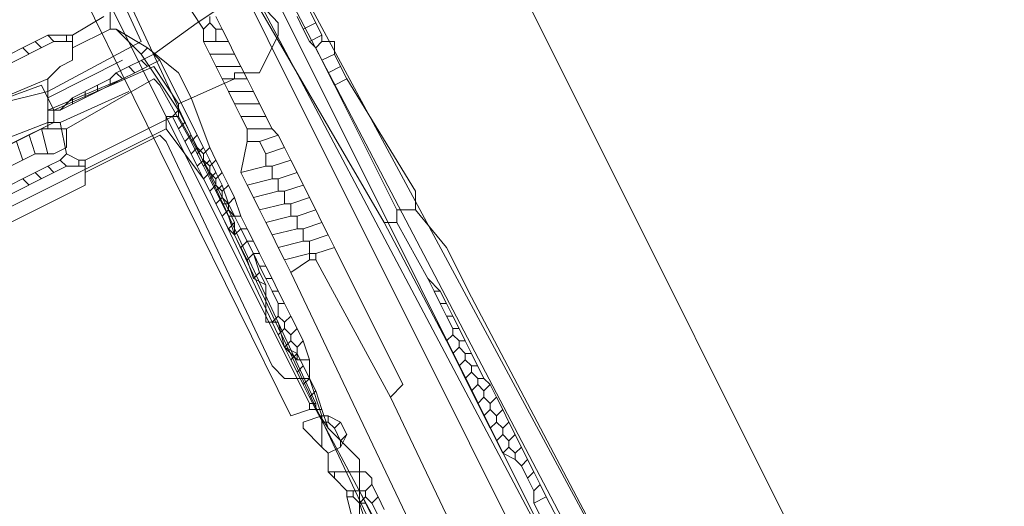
# Model space of a CAD drawing. Header units: metres. Extents: x 92810 to 93633, y 464687 to 465459.
# Tile 65 of 256: x 93055.5 to 93066.79, y 464857.64 to 464863.21. Entities that reach past the tile are written whole.
import ezdxf

# ---------------------------------------------------------------- set-up
doc = ezdxf.new("R2010")
doc.units = ezdxf.units.M
for name, color, linetype, lineweight, transparency in [('B-OI-KL-DATA_KPN-G', 90, 'SI_B_DATA_KPN', 18, 0.4), ('B-OI-KL-DATA_LIANDER-G', 90, 'SI_B_DATA_LIANDER', 18, 0.4), ('B-OI-KL-DATA_ZIGGO BV-G', 90, 'SI_B_DATA_ZIGGO', 18, 0.4), ('B-OI-KL-ET_LS_LIANDER-G', 190, 'SI_B_ET_LS_LIANDER', 18, 0.4), ('B-OI-KL-ET_MS_LIANDER-G', 130, 'SI_B_ET_MS_LIANDER', 18, 0.4), ('B-OI-KL-GAS_LD_LIANDER-G', 30, 'SI_B_GAS_LD_LIANDER', 18, 0.4), ('B-WE-KL-WATER-G', 170, 'KL-WATER-N', 18, 0.4), ('B-WE-KL-WATER_MANTELBUIS-G', 170, 'CONTINUOUS', 18, 0.4)]:
    doc.layers.add(name, color=color, linetype=linetype, lineweight=lineweight, transparency=transparency)
doc.styles.get("Standard").update_dxf_attribs({"font": 'isocp.shx'})
doc.linetypes.add('KL-WATER-N', pattern='A,7,-0.5,[168,NLCS.SHX,S=0.75,R=0,X=0.75,Y=0],-2', length=9.5)
doc.linetypes.add('SI_B_DATA_KPN', pattern='A,5,-2,["KPN",Standard,S=1.5,R=0,X=-0.51,Y=-0.75],-8', length=15)
doc.linetypes.add('SI_B_DATA_LIANDER', pattern='A,5,-2,["LI-DATA",Standard,S=1.5,R=0,X=-0.51,Y=-0.75],-11', length=18)
doc.linetypes.add('SI_B_DATA_ZIGGO', pattern='A,5,-2,["ZIGGO",Standard,S=1.5,R=0,X=-0.51,Y=-0.75],-9', length=16)
doc.linetypes.add('SI_B_ET_LS_LIANDER', pattern='A,5,-2,["LI-LS",Standard,S=1.5,R=0,X=-0.51,Y=-0.75],-10', length=17)
doc.linetypes.add('SI_B_ET_MS_LIANDER', pattern='A,5,-2,["LI-MS",Standard,S=1.5,R=0,X=-0.51,Y=-0.75],-10', length=17)
doc.linetypes.add('SI_B_GAS_LD_LIANDER', pattern='A,5,-2,["LI-G-LD",Standard,S=1.5,R=0,X=-0.51,Y=-0.75],-11', length=18)

msp = doc.modelspace()

# ---------------------------------------------------------------- linework, layer by layer
at = {"layer": 'B-OI-KL-DATA_KPN-G'}
for p, q in [((93057.679, 464862.821), (93057.821, 464862.536)), ((93058.179, 464862.393), (93058.321, 464862.107)), ((93058.679, 464861.464), (93058.821, 464861.179)), ((93058.821, 464860.679), (93058.821, 464860.464))]:
    msp.add_line(p, q, dxfattribs=at)
at = {"layer": 'B-OI-KL-DATA_KPN-G', "flags": 128}
for points in [[(93056.036, 464864.964), (93058.893, 464858.821)], [(93055.821, 464864.821), (93058.821, 464858.821)], [(93055.607, 464864.75), (93058.607, 464858.679), (93058.821, 464858.75)], [(93057.464, 464863.321), (93057.607, 464863.107)], [(93057.679, 464863.25), (93057.679, 464863.179)], [(93057.75, 464863.25), (93057.821, 464863.107)], [(93057.679, 464863.179), (93057.607, 464863.107)], [(93057.607, 464863.107), (93057.607, 464862.964)], [(93057.679, 464863.179), (93057.75, 464863.107)], [(93057.75, 464863.107), (93057.821, 464863.107)], [(93057.75, 464863.107), (93057.75, 464862.964)], [(93057.821, 464863.107), (93057.893, 464862.964)], [(93057.607, 464862.964), (93057.893, 464862.964)], [(93057.607, 464862.964), (93057.679, 464862.821)], [(93057.893, 464862.964), (93057.964, 464862.821)], [(93057.679, 464862.821), (93057.964, 464862.821)], [(93057.964, 464862.821), (93058.036, 464862.679)], [(93057.75, 464862.679), (93058.036, 464862.679)], [(93058.036, 464862.679), (93058.107, 464862.536)], [(93057.821, 464862.536), (93058.107, 464862.536)], [(93057.821, 464862.536), (93057.893, 464862.393)], [(93058.107, 464862.536), (93058.179, 464862.393)], [(93057.893, 464862.393), (93058.179, 464862.393)], [(93057.893, 464862.393), (93057.964, 464862.25)], [(93057.964, 464862.25), (93058.25, 464862.25)], [(93057.964, 464862.25), (93058.036, 464862.107)], [(93058.036, 464862.107), (93058.321, 464862.107)], [(93058.036, 464862.107), (93058.107, 464861.964)], [(93058.321, 464862.107), (93058.393, 464861.964)], [(93058.107, 464861.964), (93058.393, 464861.964)], [(93058.107, 464861.964), (93058.107, 464861.821)], [(93058.393, 464861.964), (93058.464, 464861.893)], [(93058.464, 464861.893), (93058.25, 464861.821)], [(93058.464, 464861.893), (93058.536, 464861.75)], [(93058.107, 464861.821), (93058.036, 464861.464)], [(93058.107, 464861.821), (93058.25, 464861.821)], [(93058.25, 464861.821), (93058.321, 464861.679)], [(93058.536, 464861.75), (93058.321, 464861.679)], [(93058.536, 464861.75), (93058.607, 464861.607)], [(93058.321, 464861.679), (93058.321, 464861.536)], [(93058.321, 464861.536), (93058.036, 464861.464)], [(93058.321, 464861.536), (93058.393, 464861.536)], [(93058.607, 464861.607), (93058.393, 464861.536)], [(93058.393, 464861.536), (93058.393, 464861.393)], [(93058.607, 464861.607), (93058.679, 464861.464)], [(93058.036, 464861.464), (93058.107, 464861.321)], [(93058.393, 464861.393), (93058.107, 464861.321)], [(93058.393, 464861.393), (93058.464, 464861.393)], [(93058.679, 464861.464), (93058.464, 464861.393)], [(93058.464, 464861.393), (93058.464, 464861.25)], [(93058.107, 464861.321), (93058.179, 464861.179)], [(93058.75, 464861.321), (93058.536, 464861.25)], [(93058.464, 464861.25), (93058.179, 464861.179)], [(93058.179, 464861.179), (93058.25, 464861.036)], [(93058.464, 464861.25), (93058.536, 464861.25)], [(93058.536, 464861.25), (93058.536, 464861.107)], [(93058.821, 464861.179), (93058.607, 464861.107)], [(93058.821, 464861.179), (93058.893, 464861.036)], [(93058.536, 464861.107), (93058.25, 464861.036)], [(93058.536, 464861.107), (93058.607, 464861.107)], [(93058.607, 464861.107), (93058.607, 464860.964)], [(93058.25, 464861.036), (93058.321, 464860.893)], [(93058.607, 464860.964), (93058.321, 464860.893)], [(93058.607, 464860.964), (93058.679, 464860.964)], [(93058.893, 464861.036), (93058.679, 464860.964)], [(93058.679, 464860.964), (93058.679, 464860.821)], [(93058.893, 464861.036), (93058.964, 464860.893)], [(93058.321, 464860.893), (93058.393, 464860.75)], [(93058.964, 464860.893), (93058.75, 464860.821)], [(93058.964, 464860.893), (93059.036, 464860.75)], [(93058.679, 464860.821), (93058.393, 464860.75)], [(93058.393, 464860.75), (93058.464, 464860.607)], [(93058.679, 464860.821), (93058.75, 464860.821)], [(93058.75, 464860.821), (93058.75, 464860.679)], [(93059.036, 464860.75), (93058.821, 464860.679)], [(93059.036, 464860.75), (93059.107, 464860.607)], [(93058.75, 464860.679), (93058.464, 464860.607)], [(93058.464, 464860.607), (93058.536, 464860.464)], [(93058.75, 464860.679), (93058.821, 464860.679)], [(93059.107, 464860.607), (93058.893, 464860.536)], [(93059.107, 464860.607), (93059.893, 464859.036), (93059.75, 464858.893)], [(93058.821, 464860.536), (93058.536, 464860.464)], [(93058.821, 464860.536), (93058.893, 464860.536)], [(93058.893, 464860.536), (93058.893, 464860.464)], [(93058.536, 464860.464), (93058.607, 464860.321)], [(93058.821, 464860.464), (93058.607, 464860.321)], [(93058.821, 464860.464), (93058.893, 464860.464)], [(93058.893, 464860.464), (93059.75, 464858.893)], [(93058.607, 464860.321), (93060.75, 464855.821)], [(93058.821, 464858.821), (93058.893, 464858.821)], [(93058.821, 464858.821), (93058.821, 464858.75)], [(93058.893, 464858.821), (93058.893, 464858.75)], [(93059.75, 464858.893), (93060.464, 464857.393)], [(93058.821, 464858.75), (93058.893, 464858.75)], [(93058.893, 464858.75), (93060.464, 464855.821)]]:
    msp.add_lwpolyline(points, dxfattribs=at)
at = {"layer": 'B-OI-KL-DATA_LIANDER-G'}
msp.add_line((93057.679, 464861.464), (93057.821, 464861.179), dxfattribs=at)
at = {"layer": 'B-OI-KL-DATA_LIANDER-G', "flags": 128}
for points in [[(93007.607, 464960.893), (93013.75, 464949.321), (93014.607, 464947.821), (93031.393, 464915.964), (93037.75, 464902.464), (93038.75, 464900.464), (93052.321, 464873.036), (93057.321, 464864.393), (93058.464, 464863.179), (93058.464, 464863.036), (93058.25, 464862.607), (93057.964, 464862.607), (93057.964, 464862.536), (93057.321, 464862.25)], [(93057.321, 464862.25), (93057.036, 464862.679), (93055.893, 464862.179)], [(93055.893, 464862.179), (93055.75, 464862.464), (93054.964, 464862.179), (93052.964, 464861.107), (93042.607, 464855.75)], [(93057.321, 464862.25), (93057.321, 464862.107)], [(93055.893, 464862.179), (93055.893, 464862.036), (93049.25, 464858.75), (93047.393, 464857.75), (93045.464, 464856.75), (93045.464, 464856.607)], [(93057.321, 464862.107), (93057.179, 464862.107), (93057.179, 464861.964)], [(93057.321, 464862.107), (93057.679, 464861.464)], [(93057.179, 464861.964), (93045.893, 464856.321), (93045.607, 464856.321)], [(93057.179, 464861.964), (93057.607, 464861.393)], [(93057.679, 464861.464), (93057.607, 464861.393)], [(93057.607, 464861.393), (93057.679, 464861.25)], [(93057.75, 464861.321), (93057.679, 464861.25)], [(93057.679, 464861.25), (93057.75, 464861.107)], [(93057.821, 464861.179), (93057.75, 464861.107)], [(93057.821, 464861.179), (93057.893, 464861.036)], [(93057.75, 464861.107), (93057.821, 464860.964)], [(93057.893, 464861.036), (93057.821, 464860.964)], [(93057.821, 464860.964), (93057.893, 464860.821)], [(93057.893, 464861.036), (93057.964, 464860.893)], [(93057.964, 464860.893), (93057.893, 464860.821)], [(93057.964, 464860.893), (93057.964, 464860.75)], [(93057.893, 464860.821), (93057.964, 464860.75)], [(93057.964, 464860.75), (93062.679, 464850.75), (93062.893, 464850.464)]]:
    msp.add_lwpolyline(points, dxfattribs=at)
at = {"layer": 'B-OI-KL-DATA_ZIGGO BV-G', "flags": 128}
msp.add_lwpolyline([(93058.462, 464869.136), (93065.63, 464854.8)], dxfattribs=at)
at = {"layer": 'B-OI-KL-ET_LS_LIANDER-G'}
for p, q in [((93055.036, 464866.964), (93056.893, 464862.964)), ((93057.964, 464863.464), (93057.536, 464863.179)), ((93058.179, 464863.464), (93059.679, 464860.893)), ((93058.821, 464863.321), (93058.893, 464863.179)), ((93058.679, 464863.25), (93058.75, 464863.107)), ((93057.536, 464863.179), (93057.036, 464862.821)), ((93058.893, 464863.179), (93058.75, 464863.107)), ((93058.75, 464863.107), (93058.821, 464862.964)), ((93058.893, 464863.179), (93058.964, 464863.036)), ((93058.964, 464863.036), (93058.821, 464862.964)), ((93058.964, 464863.036), (93058.964, 464862.964)), ((93056.893, 464862.964), (93055.821, 464862.393)), ((93058.821, 464862.964), (93058.893, 464862.893)), ((93058.964, 464862.964), (93058.893, 464862.893)), ((93058.893, 464862.893), (93058.964, 464862.75)), ((93058.964, 464862.964), (93059.107, 464862.964)), ((93059.107, 464862.964), (93059.107, 464862.821)), ((93057.036, 464862.821), (93056.607, 464862.607)), ((93057.107, 464862.75), (93056.821, 464862.607)), ((93056.893, 464862.75), (93056.964, 464862.679)), ((93057.036, 464862.821), (93057.107, 464862.75)), ((93057.107, 464862.75), (93057.536, 464861.893)), ((93059.107, 464862.821), (93058.964, 464862.75)), ((93058.964, 464862.75), (93059.036, 464862.607)), ((93059.107, 464862.821), (93059.179, 464862.679)), ((93056.75, 464862.679), (93056.821, 464862.607)), ((93059.179, 464862.679), (93059.036, 464862.607)), ((93059.179, 464862.679), (93059.25, 464862.536)), ((93056.036, 464861.964), (93057.036, 464862.536)), ((93056.536, 464862.536), (93056.393, 464862.464)), ((93056.607, 464862.607), (93056.536, 464862.536)), ((93056.536, 464862.536), (93056.536, 464862.464)), ((93056.679, 464862.536), (93056.536, 464862.464)), ((93056.607, 464862.607), (93056.679, 464862.536)), ((93056.821, 464862.607), (93056.679, 464862.536)), ((93057.036, 464862.536), (93057.107, 464862.464)), ((93059.036, 464862.607), (93059.107, 464862.464)), ((93059.25, 464862.536), (93059.107, 464862.464)), ((93059.25, 464862.536), (93060.036, 464861.25)), ((93056.536, 464862.464), (93055.964, 464862.179)), ((93056.393, 464862.464), (93056.107, 464862.321)), ((93056.393, 464862.464), (93056.393, 464862.393)), ((93057.107, 464862.464), (93057.464, 464861.821)), ((93059.107, 464862.464), (93059.821, 464861.036)), ((93055.821, 464862.393), (93054.964, 464862.179)), ((93055.821, 464862.393), (93055.821, 464861.964)), ((93056.107, 464862.321), (93055.964, 464862.179)), ((93056.107, 464862.321), (93056.107, 464862.25)), ((93056.25, 464862.393), (93056.25, 464862.321)), ((93055.821, 464862.179), (93055.964, 464862.179)), ((93055.75, 464861.964), (93055.321, 464861.75)), ((93055.75, 464861.964), (93056.036, 464861.964)), ((93055.75, 464861.964), (93055.821, 464861.679)), ((93056.036, 464861.964), (93056.036, 464861.75)), ((93055.607, 464861.893), (93055.679, 464861.679)), ((93057.536, 464861.893), (93057.464, 464861.821)), ((93057.536, 464861.893), (93057.607, 464861.75)), ((93055.464, 464861.821), (93055.536, 464861.607)), ((93056.036, 464861.75), (93055.893, 464861.679)), ((93057.464, 464861.821), (93057.536, 464861.679)), ((93057.607, 464861.75), (93057.536, 464861.679)), ((93057.607, 464861.75), (93057.679, 464861.607)), ((93055.679, 464861.679), (93055.393, 464861.536)), ((93055.679, 464861.679), (93055.893, 464861.679)), ((93057.536, 464861.679), (93057.607, 464861.536)), ((93057.679, 464861.607), (93057.607, 464861.536)), ((93057.607, 464861.536), (93057.679, 464861.393)), ((93057.679, 464861.607), (93057.75, 464861.464)), ((93057.75, 464861.464), (93057.679, 464861.393)), ((93057.679, 464861.393), (93057.821, 464861.107)), ((93057.75, 464861.464), (93057.821, 464861.321)), ((93057.821, 464861.321), (93057.75, 464861.25)), ((93057.821, 464861.321), (93057.893, 464861.107)), ((93060.036, 464861.25), (93060.036, 464861.036)), ((93057.821, 464861.107), (93057.893, 464861.107)), ((93057.821, 464861.107), (93057.893, 464860.964)), ((93057.893, 464861.107), (93057.964, 464860.964)), ((93057.893, 464860.964), (93057.964, 464860.964)), ((93057.893, 464860.964), (93057.964, 464860.75)), ((93057.964, 464860.964), (93058.036, 464860.821)), ((93059.821, 464861.036), (93060.036, 464861.036)), ((93059.821, 464861.036), (93059.821, 464860.893)), ((93060.036, 464861.036), (93060.393, 464860.607)), ((93059.679, 464860.893), (93059.821, 464860.893)), ((93059.679, 464860.893), (93060.393, 464859.536)), ((93059.821, 464860.893), (93060.179, 464860.25)), ((93058.036, 464860.821), (93057.964, 464860.75)), ((93057.964, 464860.75), (93058.036, 464860.607)), ((93058.036, 464860.821), (93058.107, 464860.679)), ((93058.107, 464860.679), (93058.036, 464860.607)), ((93058.036, 464860.607), (93058.107, 464860.464)), ((93058.107, 464860.679), (93058.179, 464860.536)), ((93060.393, 464860.607), (93060.679, 464860.036)), ((93058.179, 464860.536), (93058.107, 464860.464)), ((93058.179, 464860.536), (93058.25, 464860.321)), ((93058.107, 464860.464), (93058.179, 464860.25)), ((93058.25, 464860.321), (93058.179, 464860.25)), ((93058.25, 464860.321), (93058.321, 464860.179)), ((93058.179, 464860.25), (93058.321, 464860.179)), ((93058.321, 464860.179), (93058.321, 464859.75)), ((93060.179, 464860.25), (93060.321, 464860.107)), ((93060.179, 464860.25), (93060.25, 464860.107)), ((93060.25, 464860.107), (93060.321, 464860.107)), ((93060.25, 464860.107), (93060.321, 464859.964)), ((93060.321, 464860.107), (93060.393, 464859.964)), ((93060.321, 464859.964), (93060.393, 464859.964)), ((93060.321, 464859.964), (93060.393, 464859.821)), ((93060.393, 464859.964), (93060.464, 464859.821)), ((93060.679, 464860.036), (93065.393, 464851.107)), ((93060.393, 464859.821), (93060.464, 464859.821)), ((93060.393, 464859.821), (93060.464, 464859.679)), ((93060.464, 464859.821), (93060.536, 464859.679)), ((93058.321, 464859.75), (93058.464, 464859.75)), ((93058.464, 464859.75), (93058.536, 464859.464)), ((93060.464, 464859.607), (93060.393, 464859.536)), ((93060.464, 464859.679), (93060.536, 464859.679)), ((93060.464, 464859.679), (93060.464, 464859.607)), ((93060.464, 464859.607), (93060.536, 464859.536)), ((93060.536, 464859.679), (93060.607, 464859.536)), ((93060.393, 464859.536), (93060.464, 464859.393)), ((93060.536, 464859.536), (93060.607, 464859.536)), ((93060.536, 464859.536), (93060.536, 464859.464)), ((93060.607, 464859.536), (93060.679, 464859.393)), ((93058.536, 464859.464), (93058.679, 464859.393)), ((93058.536, 464859.464), (93058.607, 464859.321)), ((93058.679, 464859.393), (93058.607, 464859.321)), ((93058.679, 464859.393), (93058.821, 464859.107)), ((93060.536, 464859.464), (93060.464, 464859.393)), ((93060.464, 464859.393), (93060.536, 464859.25)), ((93060.536, 464859.464), (93060.607, 464859.393)), ((93060.607, 464859.393), (93060.679, 464859.393)), ((93060.607, 464859.393), (93060.607, 464859.321)), ((93060.679, 464859.393), (93060.821, 464859.107)), ((93058.607, 464859.321), (93058.679, 464859.179)), ((93058.75, 464859.25), (93058.679, 464859.179)), ((93060.607, 464859.321), (93060.536, 464859.25)), ((93060.536, 464859.25), (93060.607, 464859.107)), ((93060.607, 464859.321), (93060.679, 464859.25)), ((93060.679, 464859.25), (93060.75, 464859.25)), ((93060.679, 464859.25), (93060.679, 464859.179)), ((93058.679, 464859.179), (93058.75, 464859.036)), ((93060.679, 464859.179), (93060.607, 464859.107)), ((93060.679, 464859.179), (93060.75, 464859.107)), ((93058.821, 464859.107), (93058.75, 464859.036)), ((93058.75, 464859.036), (93058.821, 464858.893)), ((93058.821, 464859.107), (93058.893, 464858.964)), ((93060.607, 464859.107), (93060.679, 464858.964)), ((93060.75, 464859.036), (93060.679, 464858.964)), ((93060.75, 464859.107), (93060.821, 464859.107)), ((93060.75, 464859.107), (93060.75, 464859.036)), ((93060.75, 464859.036), (93060.821, 464858.964)), ((93060.821, 464859.107), (93060.893, 464859.036)), ((93060.893, 464859.036), (93060.821, 464858.964)), ((93060.893, 464859.036), (93060.964, 464858.893)), ((93058.893, 464858.964), (93058.821, 464858.893)), ((93058.893, 464858.964), (93058.964, 464858.75)), ((93060.679, 464858.964), (93060.821, 464858.679)), ((93060.821, 464858.964), (93060.821, 464858.893)), ((93058.821, 464858.893), (93058.893, 464858.75)), ((93060.821, 464858.893), (93060.75, 464858.821)), ((93060.821, 464858.893), (93060.893, 464858.821)), ((93060.964, 464858.893), (93060.893, 464858.821)), ((93060.893, 464858.821), (93060.893, 464858.75)), ((93060.964, 464858.893), (93061.036, 464858.75)), ((93058.893, 464858.75), (93058.964, 464858.75)), ((93058.893, 464858.75), (93059.036, 464858.536)), ((93058.964, 464858.75), (93059.036, 464858.536)), ((93060.893, 464858.75), (93060.821, 464858.679)), ((93060.893, 464858.75), (93060.964, 464858.679)), ((93061.036, 464858.75), (93060.964, 464858.679)), ((93061.036, 464858.75), (93061.107, 464858.607)), ((93060.821, 464858.679), (93060.893, 464858.536)), ((93060.964, 464858.607), (93060.893, 464858.536)), ((93060.964, 464858.679), (93060.964, 464858.607)), ((93060.964, 464858.607), (93061.036, 464858.536)), ((93061.107, 464858.607), (93061.036, 464858.536)), ((93061.107, 464858.607), (93061.179, 464858.464)), ((93059.036, 464858.536), (93059.393, 464858.179)), ((93060.893, 464858.536), (93060.964, 464858.393)), ((93061.036, 464858.464), (93060.964, 464858.393)), ((93061.036, 464858.536), (93061.036, 464858.464)), ((93061.036, 464858.464), (93061.107, 464858.393)), ((93061.179, 464858.464), (93061.107, 464858.393)), ((93061.179, 464858.464), (93061.321, 464858.179)), ((93060.964, 464858.393), (93061.036, 464858.25)), ((93061.107, 464858.393), (93061.107, 464858.321)), ((93061.107, 464858.321), (93061.036, 464858.25)), ((93061.036, 464858.25), (93061.179, 464858.179)), ((93061.107, 464858.321), (93061.179, 464858.25)), ((93061.25, 464858.321), (93061.179, 464858.25)), ((93061.179, 464858.25), (93061.179, 464858.179)), ((93059.393, 464858.179), (93059.393, 464857.679)), ((93061.179, 464858.179), (93061.25, 464858.107)), ((93061.321, 464858.179), (93061.25, 464858.107)), ((93061.321, 464858.179), (93061.393, 464858.036)), ((93061.25, 464858.107), (93061.321, 464857.964)), ((93061.393, 464858.036), (93061.321, 464857.964)), ((93061.393, 464858.036), (93061.464, 464857.893)), ((93061.321, 464857.964), (93061.393, 464857.821)), ((93059.393, 464857.821), (93059.464, 464857.679)), ((93061.464, 464857.893), (93061.393, 464857.821)), ((93061.393, 464857.821), (93061.393, 464857.679)), ((93061.464, 464857.893), (93061.536, 464857.75)), ((93059.393, 464857.679), (93059.464, 464857.679)), ((93059.393, 464857.679), (93059.464, 464857.464)), ((93059.464, 464857.679), (93059.536, 464857.536)), ((93061.536, 464857.75), (93061.393, 464857.679)), ((93061.393, 464857.679), (93062.964, 464854.607)), ((93061.536, 464857.75), (93063.179, 464854.607))]:
    msp.add_line(p, q, dxfattribs=at)
at = {"layer": 'B-OI-KL-ET_MS_LIANDER-G'}
for p, q in [((93056.536, 464863.464), (93056.536, 464863.107)), ((93056.107, 464863.036), (93055.821, 464863.036)), ((93055.679, 464862.964), (93055.107, 464862.679)), ((93055.893, 464862.964), (93055.321, 464862.679)), ((93055.821, 464862.536), (93055.821, 464862.036)), ((93055.679, 464861.464), (93054.821, 464861.036)), ((93055.893, 464861.464), (93055.321, 464861.179)), ((93058.964, 464858.679), (93058.964, 464858.321))]:
    msp.add_line(p, q, dxfattribs=at)
at = {"layer": 'B-OI-KL-ET_MS_LIANDER-G', "flags": 128}
for points in [[(93058.036, 464864.25), (93058.036, 464863.821), (93066.321, 464848.179), (93066.536, 464848.25)], [(93066.536, 464848.321), (93066.75, 464848.393), (93066.75, 464848.679), (93058.321, 464864.321), (93058.179, 464864.25)], [(93058.179, 464864.25), (93066.536, 464848.321)], [(93056.464, 464863.25), (93056.107, 464863.036)], [(93056.536, 464863.107), (93056.107, 464862.893)], [(93056.536, 464863.107), (93056.607, 464863.107)], [(93056.607, 464863.107), (93056.964, 464862.893)], [(93056.607, 464863.107), (93056.893, 464862.821)], [(93055.821, 464863.036), (93055.679, 464862.964)], [(93055.821, 464863.036), (93055.893, 464862.964)], [(93056.107, 464863.036), (93056.107, 464862.75), (93055.964, 464862.679), (93055.821, 464862.536)], [(93056.036, 464863.036), (93056.036, 464862.964)], [(93055.536, 464862.893), (93055.607, 464862.821)], [(93055.679, 464862.964), (93055.75, 464862.893)], [(93055.893, 464862.964), (93056.107, 464862.964)], [(93056.964, 464862.893), (93056.893, 464862.821)], [(93056.964, 464862.893), (93057.321, 464862.607), (93057.464, 464862.321), (93057.679, 464861.75)], [(93055.821, 464862.321), (93056.679, 464862.75)], [(93056.893, 464862.821), (93057.321, 464862.179)], [(93055.821, 464862.536), (93054.964, 464862.179)], [(93055.821, 464862.179), (93056.679, 464862.536)], [(93055.964, 464862.036), (93056.75, 464862.393)], [(93057.25, 464862.107), (93056.25, 464861.607)], [(93057.321, 464862.179), (93057.25, 464862.107)], [(93057.25, 464862.107), (93057.321, 464861.964)], [(93057.321, 464862.179), (93057.393, 464862.036)], [(93055.821, 464862.036), (93054.893, 464861.679), (93053.036, 464860.679), (93049.679, 464858.964), (93049.679, 464858.75)], [(93055.821, 464862.036), (93055.964, 464862.036)], [(93055.964, 464862.036), (93056.036, 464861.679)], [(93057.393, 464862.036), (93057.321, 464861.964)], [(93057.321, 464861.964), (93057.393, 464861.821)], [(93057.393, 464862.036), (93057.464, 464861.893)], [(93056.25, 464861.464), (93057.107, 464861.893), (93057.179, 464861.821), (93058.393, 464859.25), (93058.536, 464859.107), (93058.821, 464859.107)], [(93057.464, 464861.893), (93057.393, 464861.821)], [(93057.464, 464861.893), (93057.536, 464861.75)], [(93057.393, 464861.821), (93057.464, 464861.679)], [(93057.536, 464861.75), (93057.464, 464861.679)], [(93057.536, 464861.75), (93057.607, 464861.679)], [(93057.679, 464861.75), (93057.607, 464861.679)], [(93057.679, 464861.75), (93057.75, 464861.607)], [(93056.036, 464861.679), (93055.964, 464861.607)], [(93056.036, 464861.679), (93056.179, 464861.607)], [(93057.464, 464861.679), (93057.536, 464861.536)], [(93057.607, 464861.679), (93057.607, 464861.607)], [(93056.25, 464861.607), (93056.25, 464861.321), (93052.679, 464859.536)], [(93055.821, 464861.536), (93055.679, 464861.464)], [(93055.964, 464861.607), (93055.821, 464861.536)], [(93055.821, 464861.536), (93055.893, 464861.464)], [(93056.036, 464861.536), (93055.893, 464861.464)], [(93055.964, 464861.607), (93056.036, 464861.536)], [(93056.036, 464861.536), (93056.25, 464861.536)], [(93056.179, 464861.607), (93056.25, 464861.607)], [(93056.179, 464861.607), (93056.179, 464861.536)], [(93057.607, 464861.607), (93057.536, 464861.536)], [(93057.536, 464861.536), (93057.607, 464861.393)], [(93057.607, 464861.607), (93057.679, 464861.536)], [(93057.75, 464861.607), (93057.679, 464861.536)], [(93057.679, 464861.536), (93057.679, 464861.464)], [(93057.75, 464861.607), (93057.821, 464861.464)], [(93055.536, 464861.393), (93055.607, 464861.321)], [(93055.679, 464861.464), (93055.75, 464861.393)], [(93057.679, 464861.464), (93057.607, 464861.393)], [(93057.607, 464861.393), (93057.679, 464861.25)], [(93057.679, 464861.464), (93057.75, 464861.393)], [(93057.821, 464861.464), (93057.75, 464861.393)], [(93057.75, 464861.393), (93057.75, 464861.321)], [(93057.821, 464861.464), (93057.893, 464861.321)], [(93057.75, 464861.321), (93057.679, 464861.25)], [(93057.75, 464861.321), (93057.821, 464861.25)], [(93057.893, 464861.321), (93057.821, 464861.25)], [(93057.893, 464861.321), (93057.964, 464861.179)], [(93057.679, 464861.25), (93057.75, 464861.107)], [(93057.821, 464861.179), (93057.75, 464861.107)], [(93057.821, 464861.25), (93057.821, 464861.179)], [(93057.821, 464861.179), (93057.893, 464861.107)], [(93057.964, 464861.179), (93057.893, 464861.107)], [(93057.964, 464861.179), (93058.036, 464860.964)], [(93057.75, 464861.107), (93057.821, 464860.964)], [(93057.893, 464861.107), (93057.893, 464861.036)], [(93057.893, 464861.036), (93057.821, 464860.964)], [(93057.821, 464860.964), (93058.393, 464859.75)], [(93057.893, 464861.036), (93057.964, 464860.964)], [(93057.964, 464860.964), (93058.036, 464860.964)], [(93057.964, 464860.964), (93058.036, 464860.821)], [(93058.036, 464860.964), (93058.107, 464860.821)], [(93058.036, 464860.821), (93058.107, 464860.821)], [(93058.036, 464860.821), (93058.107, 464860.679)], [(93058.107, 464860.821), (93058.179, 464860.679)], [(93058.107, 464860.679), (93058.179, 464860.679)], [(93058.107, 464860.679), (93058.179, 464860.536)], [(93058.179, 464860.679), (93058.25, 464860.536)], [(93058.179, 464860.536), (93058.25, 464860.536)], [(93058.179, 464860.536), (93058.25, 464860.393)], [(93058.25, 464860.536), (93058.321, 464860.393)], [(93058.25, 464860.393), (93058.321, 464860.393)], [(93058.25, 464860.393), (93058.321, 464860.25)], [(93058.321, 464860.393), (93058.393, 464860.25)], [(93058.321, 464860.25), (93058.393, 464860.25)], [(93058.321, 464860.25), (93058.393, 464860.107)], [(93058.393, 464860.25), (93058.464, 464860.107)], [(93058.393, 464860.107), (93058.464, 464860.107)], [(93058.393, 464860.107), (93058.464, 464859.964)], [(93058.464, 464860.107), (93058.536, 464859.964)], [(93058.464, 464859.964), (93058.536, 464859.964)], [(93058.464, 464859.964), (93058.464, 464859.821)], [(93058.536, 464859.964), (93058.607, 464859.821)], [(93058.464, 464859.821), (93058.393, 464859.75)], [(93058.464, 464859.821), (93058.536, 464859.75)], [(93058.607, 464859.821), (93058.536, 464859.75)], [(93058.607, 464859.821), (93058.679, 464859.679)], [(93058.393, 464859.75), (93058.464, 464859.607)], [(93058.536, 464859.75), (93058.536, 464859.679)], [(93058.536, 464859.679), (93058.464, 464859.607)], [(93058.464, 464859.607), (93058.536, 464859.464)], [(93058.536, 464859.679), (93058.607, 464859.607)], [(93058.679, 464859.679), (93058.607, 464859.607)], [(93058.607, 464859.607), (93058.607, 464859.536)], [(93058.679, 464859.679), (93058.75, 464859.536)], [(93058.607, 464859.536), (93058.536, 464859.464)], [(93058.607, 464859.536), (93058.679, 464859.464)], [(93058.75, 464859.536), (93058.679, 464859.464)], [(93058.75, 464859.536), (93058.821, 464859.321)], [(93058.536, 464859.464), (93058.679, 464859.321)], [(93058.679, 464859.464), (93058.679, 464859.321)], [(93058.679, 464859.321), (93058.821, 464859.321)], [(93058.821, 464859.321), (93058.821, 464859.107)], [(93058.821, 464859.107), (93058.964, 464858.679)], [(93058.964, 464858.679), (93058.75, 464858.607), (93058.75, 464858.536), (93058.964, 464858.321)], [(93058.964, 464858.679), (93059.036, 464858.679)], [(93058.964, 464858.607), (93059.036, 464858.607)], [(93059.036, 464858.679), (93059.179, 464858.607)], [(93059.036, 464858.679), (93059.036, 464858.607)], [(93059.036, 464858.607), (93059.107, 464858.536)], [(93059.179, 464858.607), (93059.107, 464858.536)], [(93059.179, 464858.607), (93059.25, 464858.464)], [(93059.107, 464858.536), (93059.179, 464858.393)], [(93059.25, 464858.464), (93059.179, 464858.321)], [(93059.25, 464858.464), (93059.179, 464858.393)], [(93059.179, 464858.393), (93059.179, 464858.321)], [(93058.964, 464858.321), (93059.036, 464858.25)], [(93059.179, 464858.321), (93059.036, 464858.25)], [(93059.036, 464858.25), (93059.036, 464858.036)], [(93059.036, 464858.036), (93059.464, 464858.036)], [(93059.036, 464858.036), (93059.107, 464857.964)], [(93059.107, 464858.036), (93059.107, 464857.964)], [(93059.464, 464858.036), (93059.536, 464857.964), (93059.536, 464857.893)], [(93059.107, 464857.964), (93059.25, 464857.821)], [(93059.25, 464857.821), (93059.464, 464857.821)], [(93059.25, 464857.821), (93059.25, 464857.75)], [(93059.321, 464857.821), (93059.321, 464857.75)], [(93059.536, 464857.893), (93059.464, 464857.821)], [(93059.464, 464857.821), (93059.464, 464857.75)], [(93059.536, 464857.893), (93059.607, 464857.75)], [(93059.25, 464857.75), (93059.321, 464857.75)], [(93059.25, 464857.75), (93059.321, 464857.464)], [(93059.321, 464857.75), (93059.393, 464857.679)], [(93059.464, 464857.75), (93059.393, 464857.679)], [(93059.393, 464857.679), (93059.393, 464857.536)], [(93059.464, 464857.75), (93059.536, 464857.679)], [(93059.607, 464857.75), (93059.536, 464857.679)], [(93059.536, 464857.679), (93059.607, 464857.536)], [(93059.607, 464857.75), (93059.679, 464857.607)]]:
    msp.add_lwpolyline(points, dxfattribs=at)
at = {"layer": 'B-OI-KL-GAS_LD_LIANDER-G', "flags": 128}
msp.add_lwpolyline([(93056.036, 464867.607), (93062.964, 464853.75)], dxfattribs=at)
at = {"layer": 'B-WE-KL-WATER-G'}
msp.add_lwpolyline([(93096.985, 464895.901), (93091.99, 464891.474), (93085.859, 464886.427), (93077.845, 464880.476), (93077.483, 464880.207), (93077.451, 464880.186), (93065.295, 464872.143), (93060.037, 464868.66), (93057.982, 464867.299), (93056.882, 464866.57), (93057.204, 464865.927), (93060.089, 464860.154), (93062.713, 464854.905), (93065.446, 464848.728), (93065.832, 464847.856), (93070.869, 464836.474), (93072.662, 464832.421), (93073.291, 464830.987), (93077.564, 464821.245), (93078.698, 464819.069), (93080.622, 464815.376), (93081.451, 464814.16), (93085.167, 464808.706)], dxfattribs=at)
at = {"layer": 'B-WE-KL-WATER_MANTELBUIS-G'}
msp.add_lwpolyline([(93096.985, 464895.901), (93091.99, 464891.474), (93085.859, 464886.427), (93077.845, 464880.476), (93077.483, 464880.207), (93077.451, 464880.186), (93065.295, 464872.143), (93060.037, 464868.66), (93057.982, 464867.299), (93056.882, 464866.57), (93057.204, 464865.927), (93060.089, 464860.154), (93062.713, 464854.905), (93065.446, 464848.728), (93065.832, 464847.856), (93070.869, 464836.474), (93072.662, 464832.421), (93073.291, 464830.987), (93077.564, 464821.245), (93078.698, 464819.069), (93080.622, 464815.376), (93081.451, 464814.16), (93085.167, 464808.706)], dxfattribs=at)

doc.saveas('drawing.dxf')
